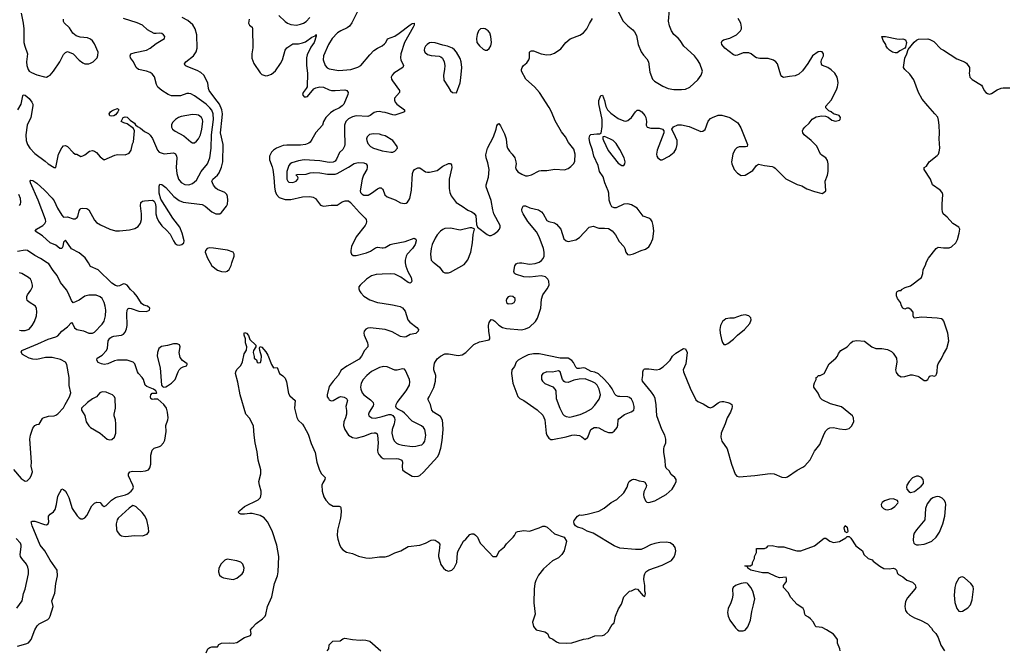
# Model space of a CAD drawing. Header units: inches. Extents: x 1649636 to 1815363, y 506543 to 641975.
# Tile 13 of 256: x 1696233 to 1706463, y 515987 to 522526. Entities that reach past the tile are written whole.
import ezdxf

# ---------------------------------------------------------------- set-up
doc = ezdxf.new("R2010")
doc.units = ezdxf.units.IN
doc.header["$MEASUREMENT"] = 0
for name, color, linetype in [('B6591', 7, 'Continuous'), ('B6592', 7, 'Continuous'), ('B7501', 7, 'Continuous'), ('B7502', 7, 'Continuous')]:
    doc.layers.add(name, color=color, linetype=linetype)

msp = doc.modelspace()

# ---------------------------------------------------------------- linework, layer by layer
at = {"layer": 'B6591', "color": 5}
for points, elevation in [([(1696170, 517853), (1696250, 517760), (1696290, 517734), (1696310, 517736), (1696337, 517763), (1696352, 517788), (1696367, 517830), (1696351, 517890), (1696355, 517930), (1696338, 518170), (1696344, 518210), (1696370, 518285), (1696390, 518311), (1696410, 518321), (1696434, 518326), (1696470, 518385), (1696478, 518390), (1696532, 518408), (1696590, 518410), (1696610, 518417), (1696630, 518431), (1696687, 518493), (1696704, 518530), (1696752, 518610), (1696763, 518650), (1696747, 518727), (1696747, 518810), (1696724, 518944), (1696710, 518970), (1696657, 518997), (1696570, 519019), (1696501, 519019), (1696410, 518998), (1696370, 518999), (1696331, 519011), (1696295, 519030), (1696263, 519050), (1696247, 519073), (1696255, 519090), (1696422, 519158), (1696530, 519209), (1696610, 519233), (1696630, 519243), (1696670, 519291), (1696730, 519336), (1696770, 519381), (1696784, 519364), (1696804, 519324), (1696828, 519308), (1696895, 519295), (1696950, 519271), (1696990, 519271), (1697010, 519279), (1697090, 519364), (1697110, 519394), (1697125, 519450), (1697127, 519510), (1697122, 519550), (1697112, 519590), (1697090, 519630), (1697070, 519648), (1697026, 519666), (1696950, 519664), (1696910, 519656), (1696850, 519612), (1696790, 519584), (1696770, 519609), (1696737, 519690), (1696720, 519720), (1696656, 519796), (1696624, 519870), (1696581, 519921), (1696535, 519990), (1696520, 520000)], 340), ([(1696210, 516018), (1696298, 516042), (1696326, 516054), (1696353, 516087), (1696390, 516190), (1696415, 516230), (1696436, 516250), (1696524, 516296), (1696538, 516310), (1696550, 516330), (1696581, 516430), (1696568, 516490), (1696598, 516570), (1696610, 516670), (1696626, 516750), (1696622, 516810), (1696551, 516911), (1696495, 517010), (1696445, 517070), (1696363, 517270), (1696354, 517310), (1696364, 517316), (1696390, 517317), (1696490, 517284), (1696510, 517281), (1696530, 517290), (1696535, 517310), (1696531, 517350), (1696534, 517370), (1696550, 517390), (1696585, 517415), (1696601, 517439), (1696616, 517490), (1696630, 517578), (1696670, 517655), (1696690, 517647), (1696710, 517628), (1696724, 517604), (1696743, 517563), (1696780, 517450), (1696830, 517373), (1696852, 517352), (1696870, 517343), (1696890, 517343), (1696910, 517353), (1696930, 517375), (1696984, 517476), (1697010, 517503), (1697034, 517514), (1697070, 517511), (1697090, 517485), (1697110, 517471), (1697130, 517481), (1697186, 517534), (1697230, 517563), (1697250, 517572), (1697334, 517590), (1697358, 517602), (1697392, 517628), (1697410, 517650), (1697414, 517670), (1697410, 517693), (1697364, 517790), (1697364, 517810), (1697379, 517830), (1697404, 517836), (1697488, 517832), (1697539, 517841), (1697570, 517851), (1697585, 517870), (1697597, 517910), (1697596, 518004), (1697610, 518056), (1697630, 518077), (1697686, 518094), (1697699, 518101), (1697728, 518130), (1697742, 518158), (1697755, 518250), (1697752, 518310), (1697773, 518370), (1697775, 518390), (1697770, 518450), (1697757, 518490), (1697730, 518530), (1697670, 518584), (1697630, 518585), (1697610, 518581), (1697595, 518590), (1697593, 518610), (1697597, 518630), (1697610, 518646), (1697654, 518646), (1697658, 518650), (1697649, 518670), (1697624, 518690), (1697555, 518715), (1697537, 518730), (1697520, 518790), (1697507, 518810), (1697466, 518850), (1697456, 518870), (1697431, 518950), (1697412, 518970), (1697350, 518991), (1697250, 518990), (1697217, 518983), (1697150, 518950), (1697110, 518944), (1697082, 518950), (1697050, 518966), (1697033, 518990), (1697039, 519010), (1697090, 519040), (1697135, 519090), (1697146, 519114), (1697154, 519190), (1697170, 519217), (1697190, 519231), (1697210, 519238), (1697290, 519250), (1697310, 519260), (1697330, 519279), (1697344, 519316), (1697350, 519350), (1697345, 519475), (1697350, 519510), (1697358, 519522), (1697370, 519530), (1697390, 519528), (1697470, 519500), (1697550, 519495), (1697582, 519510), (1697584, 519530), (1697562, 519550), (1697522, 519562), (1697498, 519578), (1697455, 519650), (1697422, 519690), (1697385, 519725), (1697350, 519770), (1697330, 519780), (1697310, 519781), (1697270, 519761), (1697250, 519760), (1697230, 519766), (1697190, 519790), (1697050, 519927), (1696970, 519964), (1696947, 520000)], 320), ([(1698213, 520000), (1698230, 519970), (1698290, 519924), (1698330, 519909), (1698370, 519907), (1698390, 519914), (1698410, 519933), (1698430, 519972), (1698439, 520000)], 320), ([(1696230, 519303), (1696250, 519298), (1696290, 519298), (1696330, 519313), (1696364, 519350), (1696386, 519390), (1696407, 519450), (1696412, 519492), (1696408, 519528), (1696396, 519550), (1696330, 519592), (1696312, 519610), (1696306, 519630), (1696306, 519650), (1696313, 519670), (1696350, 519717), (1696365, 519750), (1696367, 519770), (1696355, 519810), (1696344, 519830), (1696323, 519850), (1696255, 519890), (1696230, 519898)], 360), ([(1700000, 519882), (1699938, 519878), (1699890, 519866), (1699836, 519830), (1699769, 519770), (1699758, 519750), (1699756, 519730), (1699762, 519710), (1699776, 519690), (1699810, 519654), (1699870, 519617), (1699950, 519590), (1700000, 519583)], 320), ([(1698169, 515950), (1698189, 515990), (1698210, 516006), (1698230, 516011), (1698288, 516012), (1698303, 516037), (1698329, 516051), (1698410, 516055), (1698450, 516051), (1698490, 516057), (1698570, 516108), (1698630, 516130), (1698638, 516150), (1698632, 516190), (1698647, 516210), (1698690, 516253), (1698757, 516303), (1698782, 516330), (1698791, 516349), (1698808, 516430), (1698852, 516530), (1698881, 516670), (1698912, 516750), (1698920, 516790), (1698925, 516950), (1698906, 517070), (1698858, 517218), (1698809, 517310), (1698772, 517352), (1698730, 517377), (1698650, 517397), (1698623, 517397), (1698570, 517390), (1698532, 517392), (1698517, 517397), (1698504, 517410), (1698519, 517430), (1698570, 517470), (1698710, 517539), (1698735, 517565), (1698743, 517597), (1698742, 517630), (1698724, 517690), (1698719, 517730), (1698738, 517810), (1698738, 517850), (1698710, 517950), (1698699, 518039), (1698680, 518130), (1698668, 518210), (1698664, 518304), (1698623, 518383), (1698584, 518430), (1698523, 518630), (1698501, 518761), (1698475, 518850), (1698478, 518870), (1698488, 518892), (1698530, 518934), (1698549, 518971), (1698566, 519054), (1698590, 519094), (1698592, 519130), (1698581, 519170), (1698581, 519210), (1698566, 519250), (1698565, 519270), (1698570, 519276), (1698590, 519270), (1698610, 519245), (1698624, 519204), (1698685, 519145), (1698688, 519130), (1698662, 519090), (1698658, 519070), (1698671, 519029), (1698671, 519010), (1698693, 518993), (1698702, 518970), (1698710, 518962), (1698735, 518965), (1698742, 518990), (1698744, 519030), (1698727, 519090), (1698725, 519115), (1698730, 519132), (1698750, 519125), (1698790, 519076), (1698810, 519041), (1698850, 518945), (1698870, 518911), (1698910, 518912), (1698931, 518851), (1698966, 518826), (1698990, 518802), (1699004, 518764), (1699025, 518645), (1699041, 518621), (1699097, 518570), (1699089, 518490), (1699113, 518393), (1699127, 518367), (1699170, 518324), (1699190, 518297), (1699230, 518222), (1699263, 518123), (1699304, 518030), (1699322, 517930), (1699347, 517847), (1699369, 517808), (1699406, 517770), (1699405, 517750), (1699383, 517717), (1699374, 517690), (1699377, 517630), (1699392, 517572), (1699414, 517534), (1699450, 517496), (1699490, 517475), (1699553, 517473), (1699566, 517466), (1699570, 517458), (1699573, 517413), (1699568, 517350), (1699536, 517224), (1699532, 517170), (1699538, 517130), (1699555, 517075), (1699570, 517044), (1699590, 517020), (1699630, 516997), (1699690, 516982), (1699754, 516953), (1699830, 516937), (1699870, 516934), (1699970, 516946), (1700000, 516946)], 280), ([(1700000, 519312), (1699874, 519326), (1699850, 519322), (1699828, 519312), (1699812, 519290), (1699809, 519270), (1699813, 519250), (1699847, 519170), (1699852, 519150), (1699850, 519130), (1699816, 519090), (1699784, 519030), (1699759, 519001), (1699631, 518929), (1699573, 518887), (1699542, 518830), (1699489, 518771), (1699450, 518716), (1699427, 518630), (1699429, 518610), (1699440, 518590), (1699450, 518578), (1699470, 518568), (1699490, 518570), (1699550, 518606), (1699570, 518612), (1699604, 518604), (1699630, 518590), (1699640, 518570), (1699621, 518510), (1699628, 518468), (1699627, 518430), (1699618, 518390), (1699602, 518350), (1699598, 518310), (1699611, 518270), (1699650, 518212), (1699690, 518185), (1699730, 518180), (1699810, 518199), (1699890, 518230), (1699916, 518236), (1699935, 518235), (1699946, 518226), (1699952, 518210), (1699957, 518130), (1699950, 518050), (1699954, 518030), (1699964, 518010), (1699990, 517983), (1700000, 517976)], 320), ([(1700000, 518922), (1699970, 518913), (1699890, 518871), (1699840, 518830), (1699801, 518790), (1699782, 518750), (1699775, 518710), (1699776, 518690), (1699791, 518650), (1699810, 518630), (1699879, 518579), (1699906, 518550), (1699910, 518530), (1699905, 518515), (1699865, 518450), (1699857, 518430), (1699859, 518410), (1699892, 518392), (1699928, 518388), (1700000, 518406)], 340), ([(1696205, 516415), (1696259, 516490), (1696273, 516567), (1696290, 516610), (1696308, 516690), (1696324, 516770), (1696324, 516810), (1696319, 516839), (1696305, 516870), (1696254, 516930), (1696242, 516950), (1696238, 516970), (1696250, 517050), (1696249, 517070), (1696240, 517090), (1696197, 517137)], 340), ([(1699428, 515970), (1699446, 515990), (1699447, 516033), (1699488, 516070), (1699564, 516076), (1699590, 516096), (1699610, 516102), (1699690, 516087), (1699770, 516081), (1699794, 516086), (1699830, 516083), (1699871, 516070), (1699986, 515970)], 260)]:
    msp.add_lwpolyline(points, dxfattribs=dict(at, elevation=elevation))
for points, elevation in [([(1697830, 519160), (1697770, 519142), (1697707, 519133), (1697679, 519110), (1697664, 519070), (1697663, 519030), (1697693, 518910), (1697707, 518730), (1697717, 518717), (1697730, 518711), (1697750, 518713), (1697770, 518724), (1697809, 518750), (1697850, 518790), (1697878, 518870), (1697890, 518891), (1697910, 518911), (1697930, 518921), (1697966, 518930), (1697974, 518946), (1697974, 518950), (1697925, 518985), (1697899, 519019), (1697891, 519070), (1697900, 519130), (1697892, 519150), (1697870, 519160)], 320), ([(1697090, 518661), (1697066, 518650), (1697031, 518610), (1696990, 518589), (1696939, 518550), (1696876, 518490), (1696876, 518470), (1696910, 518416), (1696925, 518350), (1696950, 518309), (1696970, 518290), (1697070, 518230), (1697143, 518170), (1697170, 518163), (1697190, 518166), (1697219, 518190), (1697232, 518230), (1697233, 518330), (1697227, 518370), (1697214, 518410), (1697214, 518430), (1697229, 518490), (1697225, 518590), (1697219, 518610), (1697198, 518630), (1697162, 518642), (1697130, 518659)], 340), ([(1697410, 517481), (1697370, 517453), (1697257, 517350), (1697246, 517330), (1697235, 517290), (1697238, 517230), (1697246, 517210), (1697270, 517179), (1697290, 517164), (1697330, 517159), (1697430, 517168), (1697510, 517165), (1697556, 517184), (1697574, 517206), (1697573, 517247), (1697555, 517330), (1697530, 517378), (1697507, 517407), (1697445, 517465), (1697430, 517475)], 320), ([(1698390, 516922), (1698366, 516914), (1698326, 516874), (1698303, 516830), (1698298, 516790), (1698310, 516758), (1698330, 516739), (1698350, 516730), (1698410, 516717), (1698450, 516712), (1698490, 516727), (1698545, 516770), (1698558, 516790), (1698566, 516830), (1698552, 516872), (1698531, 516891), (1698490, 516905), (1698410, 516921)], 320)]:
    msp.add_lwpolyline(points, close=True, dxfattribs=dict(at, elevation=elevation))
at = {"layer": 'B6592', "color": 5}
for points, elevation in [([(1696250, 522595), (1696270, 522491), (1696276, 522430), (1696276, 522290), (1696285, 522250), (1696313, 522170), (1696303, 522090), (1696306, 522050), (1696320, 522010), (1696333, 521993), (1696356, 521976), (1696410, 521952), (1696490, 521934), (1696510, 521930), (1696530, 521938), (1696550, 521950), (1696583, 521990), (1696651, 522090), (1696690, 522166), (1696710, 522186), (1696730, 522194), (1696790, 522170), (1696850, 522105), (1696890, 522077), (1696910, 522068), (1696950, 522068), (1696970, 522075), (1696997, 522090), (1697037, 522130), (1697046, 522154), (1697049, 522190), (1697010, 522277), (1696988, 522308), (1696970, 522324), (1696937, 522337), (1696863, 522343), (1696820, 522360), (1696787, 522387), (1696750, 522440), (1696695, 522495), (1696688, 522508), (1696690, 522530)], 360), ([(1696947, 520000), (1696913, 520053), (1696850, 520104), (1696770, 520147), (1696710, 520236), (1696690, 520214), (1696680, 520170), (1696670, 520150), (1696650, 520151), (1696610, 520185), (1696550, 520208), (1696470, 520280), (1696394, 520330), (1696409, 520350), (1696475, 520390), (1696496, 520410), (1696504, 520430), (1696503, 520450), (1696426, 520650), (1696345, 520830), (1696343, 520850), (1696350, 520861), (1696370, 520857), (1696410, 520828), (1696490, 520756), (1696570, 520671), (1696590, 520646), (1696626, 520570), (1696670, 520497), (1696690, 520476), (1696730, 520478), (1696790, 520459), (1696810, 520459), (1696830, 520470), (1696837, 520483), (1696850, 520541), (1696862, 520558), (1696870, 520565), (1696890, 520568), (1696930, 520565), (1696950, 520550), (1697010, 520445), (1697030, 520420), (1697074, 520394), (1697171, 520351), (1697230, 520334), (1697270, 520333), (1697375, 520345), (1697430, 520358), (1697463, 520377), (1697489, 520411), (1697499, 520450), (1697500, 520510), (1697488, 520592), (1697492, 520628), (1697510, 520640), (1697530, 520646), (1697613, 520653), (1697630, 520641), (1697640, 520620), (1697646, 520586), (1697647, 520510), (1697658, 520470), (1697675, 520435), (1697710, 520385), (1697760, 520340), (1697798, 520298), (1697832, 520230), (1697850, 520203), (1697870, 520188), (1697890, 520184), (1697919, 520190), (1697938, 520210), (1697941, 520230), (1697922, 520310), (1697896, 520370), (1697824, 520464), (1697701, 520661), (1697684, 520724), (1697683, 520797), (1697690, 520819), (1697710, 520813), (1697750, 520783), (1697835, 520690), (1697890, 520648), (1697930, 520632), (1698130, 520607), (1698159, 520590), (1698230, 520529), (1698270, 520508), (1698312, 520510), (1698330, 520524), (1698383, 520590), (1698392, 520610), (1698396, 520650), (1698393, 520690), (1698387, 520710), (1698366, 520730), (1698290, 520763), (1698270, 520777), (1698246, 520806), (1698235, 520830), (1698231, 520850), (1698239, 520870), (1698287, 520910), (1698305, 520935), (1698330, 520994), (1698343, 521050), (1698346, 521230), (1698321, 521350), (1698338, 521510), (1698339, 521550), (1698334, 521590), (1698308, 521650), (1698259, 521710), (1698202, 521790), (1698194, 521810), (1698189, 521870), (1698146, 521950), (1698116, 521976), (1698078, 521998), (1697964, 522044), (1697953, 522050), (1697946, 522066), (1697958, 522090), (1698039, 522150), (1698068, 522192), (1698078, 522230), (1698074, 522370), (1698058, 522430), (1698032, 522472), (1697979, 522519), (1697921, 522550)], 320), ([(1698924, 522570), (1698990, 522509), (1699016, 522490), (1699050, 522477), (1699110, 522470), (1699150, 522478), (1699181, 522490), (1699210, 522509), (1699246, 522550)], 340), ([(1699742, 522610), (1699685, 522495), (1699660, 522460), (1699637, 522443), (1699570, 522412), (1699536, 522390), (1699481, 522330), (1699443, 522270), (1699389, 522150), (1699386, 522110), (1699407, 522050), (1699427, 522027), (1699450, 522015), (1699550, 522000), (1699672, 522008), (1699748, 522032), (1699777, 522050), (1699870, 522160), (1699914, 522206), (1699949, 522230), (1699992, 522250), (1700000, 522256)], 340), ([(1696214, 521590), (1696248, 521650), (1696265, 521735), (1696270, 521745), (1696290, 521743), (1696330, 521707), (1696359, 521670), (1696369, 521649), (1696370, 521630), (1696349, 521510), (1696311, 521430), (1696296, 521330), (1696301, 521270), (1696316, 521230), (1696340, 521190), (1696390, 521135), (1696498, 521058), (1696530, 521028), (1696590, 520991), (1696610, 520991), (1696638, 521130), (1696670, 521194), (1696690, 521217), (1696710, 521218), (1696730, 521208), (1696790, 521145), (1696810, 521131), (1696828, 521128), (1696870, 521106), (1696890, 521111), (1696910, 521123), (1696959, 521161), (1696990, 521168), (1697010, 521162), (1697030, 521148), (1697070, 521103), (1697110, 521071), (1697221, 521119), (1697250, 521125), (1697330, 521124), (1697370, 521140), (1697390, 521170), (1697405, 521235), (1697416, 521256), (1697425, 521370), (1697417, 521397), (1697350, 521444), (1697315, 521455), (1697288, 521470), (1697309, 521511), (1697330, 521518), (1697350, 521514), (1697382, 521482), (1697426, 521450), (1697435, 521435), (1697458, 521418), (1697490, 521399), (1697530, 521366), (1697570, 521345), (1697590, 521328), (1697613, 521293), (1697664, 521170), (1697682, 521150), (1697733, 521133), (1697830, 521143), (1697853, 521133), (1697863, 521110), (1697866, 521090), (1697860, 520990), (1697865, 520930), (1697884, 520870), (1697910, 520836), (1697950, 520814), (1697990, 520810), (1698030, 520823), (1698070, 520858), (1698119, 520950), (1698183, 521030), (1698208, 521092), (1698222, 521190), (1698226, 521330), (1698247, 521490), (1698244, 521550), (1698230, 521585), (1698210, 521610), (1698170, 521647), (1698050, 521736), (1698010, 521757), (1697990, 521761), (1697970, 521759), (1697905, 521735), (1697810, 521735), (1697775, 521750), (1697709, 521789), (1697670, 521825), (1697654, 521854), (1697633, 521933), (1697610, 521963), (1697590, 521977), (1697550, 521993), (1697468, 522008), (1697442, 522030), (1697414, 522090), (1697385, 522130), (1697380, 522150), (1697389, 522170), (1697434, 522186), (1697550, 522209), (1697590, 522229), (1697650, 522278), (1697739, 522330), (1697742, 522350), (1697729, 522370), (1697710, 522381), (1697690, 522386), (1697650, 522381), (1697630, 522384), (1697560, 522420), (1697510, 522470), (1697455, 522495), (1697310, 522540)], 340), ([(1698619, 522530), (1698612, 522490), (1698622, 522470), (1698647, 522447), (1698653, 522430), (1698655, 522235), (1698645, 522170), (1698646, 522126), (1698667, 522070), (1698730, 521975), (1698750, 521956), (1698790, 521943), (1698810, 521945), (1698850, 521961), (1698890, 521994), (1698944, 522070), (1698964, 522110), (1698992, 522208), (1699010, 522234), (1699070, 522277), (1699130, 522276), (1699170, 522284), (1699203, 522297), (1699270, 522343), (1699302, 522358), (1699311, 522371), (1699314, 522370), (1699315, 522355), (1699291, 522290), (1699258, 522242), (1699220, 522160), (1699212, 522130), (1699213, 522050), (1699223, 521970), (1699220, 521830), (1699210, 521810), (1699178, 521770), (1699173, 521750), (1699178, 521738), (1699190, 521725), (1699210, 521724), (1699224, 521730), (1699290, 521808), (1699310, 521819), (1699352, 521828), (1699390, 521826), (1699450, 521796), (1699472, 521792), (1699511, 521789), (1699610, 521797), (1699631, 521790), (1699647, 521770), (1699644, 521750), (1699600, 521650), (1699584, 521630), (1699556, 521610), (1699498, 521582), (1699463, 521557), (1699414, 521510), (1699389, 521470), (1699379, 521430), (1699310, 521354), (1699270, 521283), (1699250, 521255), (1699237, 521243), (1699203, 521230), (1699150, 521222), (1699010, 521223), (1698970, 521219), (1698900, 521190), (1698870, 521171), (1698849, 521150), (1698827, 521110), (1698827, 521070), (1698857, 520997), (1698864, 520970), (1698874, 520890), (1698879, 520790), (1698886, 520746), (1698900, 520710), (1698930, 520679), (1698990, 520658), (1699050, 520660), (1699170, 520686), (1699248, 520688), (1699282, 520682), (1699308, 520668), (1699359, 520599), (1699389, 520589), (1699470, 520601), (1699530, 520600), (1699585, 520635), (1699614, 520646), (1699650, 520643), (1699670, 520628), (1699762, 520522), (1699823, 520463), (1699833, 520450), (1699836, 520430), (1699832, 520410), (1699821, 520390), (1699730, 520270), (1699682, 520170), (1699673, 520130), (1699673, 520110), (1699681, 520090), (1699698, 520078), (1699730, 520078), (1699835, 520105), (1699877, 520123), (1699930, 520158), (1699950, 520162), (1700000, 520157)], 320), ([(1700000, 521566), (1699970, 521571), (1699942, 521570), (1699917, 521563), (1699875, 521530), (1699850, 521521), (1699730, 521529), (1699690, 521516), (1699650, 521496), (1699623, 521470), (1699609, 521430), (1699607, 521373), (1699612, 521230), (1699609, 521211), (1699590, 521177), (1699555, 521145), (1699524, 521076), (1699510, 521055), (1699490, 521046), (1699450, 521042), (1699350, 521060), (1699190, 521070), (1699130, 521060), (1699061, 521039), (1699045, 521030), (1699029, 521011), (1699010, 520950), (1699008, 520870), (1699018, 520850), (1699030, 520839), (1699070, 520836), (1699107, 520850), (1699124, 520870), (1699125, 520885), (1699119, 520899), (1699104, 520910), (1699110, 520918), (1699210, 520920), (1699250, 520934), (1699290, 520938), (1699350, 520935), (1699430, 520920), (1699510, 520922), (1699533, 520930), (1699650, 520993), (1699710, 521033), (1699750, 521044), (1699810, 521041), (1699834, 521030), (1699843, 521010), (1699843, 520990), (1699839, 520970), (1699805, 520910), (1699790, 520870), (1699771, 520750), (1699775, 520730), (1699790, 520713), (1699810, 520704), (1699855, 520705), (1699890, 520724), (1699950, 520769), (1699970, 520779), (1699990, 520780), (1700000, 520770)], 340), ([(1700000, 521328), (1699970, 521336), (1699910, 521340), (1699868, 521332), (1699843, 521310), (1699837, 521290), (1699839, 521270), (1699850, 521240), (1699877, 521210), (1699910, 521190), (1699990, 521166), (1700000, 521164)], 360), ([(1696230, 520597), (1696240, 520610), (1696246, 520630), (1696240, 520670), (1696223, 520710)], 340), ([(1696520, 520000), (1696450, 520046), (1696390, 520077), (1696315, 520130), (1696290, 520134), (1696210, 520118)], 340), ([(1698439, 520000), (1698462, 520070), (1698463, 520090), (1698450, 520110), (1698391, 520131), (1698246, 520154), (1698210, 520157), (1698181, 520150), (1698164, 520130), (1698160, 520110), (1698184, 520050), (1698213, 520000)], 320)]:
    msp.add_lwpolyline(points, dxfattribs=dict(at, elevation=elevation))
for points, elevation in [([(1697190, 521524), (1697170, 521529), (1697162, 521550), (1697175, 521570), (1697190, 521581), (1697210, 521591), (1697250, 521602), (1697262, 521590), (1697254, 521570), (1697230, 521538), (1697210, 521529)], 340), ([(1698030, 521542), (1697910, 521521), (1697883, 521510), (1697853, 521490), (1697821, 521459), (1697810, 521435), (1697810, 521410), (1697822, 521390), (1697847, 521367), (1697939, 521319), (1698010, 521256), (1698030, 521246), (1698050, 521248), (1698070, 521263), (1698091, 521289), (1698110, 521331), (1698127, 521390), (1698137, 521470), (1698134, 521490), (1698123, 521510), (1698090, 521533), (1698070, 521539)], 360)]:
    msp.add_lwpolyline(points, close=True, dxfattribs=dict(at, elevation=elevation))
at = {"layer": 'B7501', "color": 5}
for points, elevation in [([(1700000, 516946), (1700030, 516946), (1700070, 516959), (1700130, 516990), (1700193, 517010), (1700270, 517053), (1700390, 517070), (1700450, 517090), (1700510, 517120), (1700530, 517124), (1700550, 517119), (1700581, 517101), (1700597, 517077), (1700593, 517010), (1700583, 516970), (1700583, 516950), (1700610, 516866), (1700635, 516830), (1700661, 516810), (1700690, 516798), (1700724, 516810), (1700746, 516834), (1700774, 516890), (1700782, 516990), (1700790, 517010), (1700844, 517110), (1700869, 517131), (1700910, 517178), (1700930, 517185), (1700950, 517185), (1700970, 517171), (1700991, 517150), (1701016, 517090), (1701111, 516991), (1701150, 516952), (1701188, 516952), (1701219, 517010), (1701269, 517050), (1701290, 517081), (1701359, 517150), (1701375, 517170), (1701390, 517202), (1701410, 517211), (1701470, 517219), (1701530, 517214), (1701630, 517247), (1701670, 517267), (1701690, 517264), (1701714, 517254), (1701790, 517187), (1701890, 517150), (1701915, 517110), (1701890, 517010), (1701866, 516970), (1701830, 516938), (1701770, 516905), (1701676, 516824), (1701625, 516755), (1701597, 516703), (1701587, 516670), (1701580, 516610), (1701574, 516470), (1701589, 516351), (1701562, 516270), (1701570, 516222), (1701599, 516190), (1701690, 516169), (1701716, 516150), (1701735, 516110), (1701772, 516092), (1701810, 516064), (1701835, 516055), (1701910, 516050), (1701970, 516055), (1702090, 516092), (1702142, 516098), (1702210, 516127), (1702290, 516131), (1702310, 516138), (1702349, 516171), (1702390, 516245), (1702410, 516262), (1702425, 516330), (1702454, 516406), (1702486, 516454), (1702510, 516530), (1702530, 516554), (1702569, 516590), (1702590, 516595), (1702630, 516616), (1702651, 516610), (1702710, 516542), (1702730, 516534), (1702735, 516565), (1702729, 516589), (1702727, 516650), (1702717, 516710), (1702720, 516750), (1702728, 516772), (1702740, 516790), (1702769, 516811), (1702910, 516862), (1703004, 516910), (1703033, 516947), (1703045, 516975), (1703051, 517009), (1703044, 517044), (1703025, 517070), (1702990, 517091), (1702950, 517098), (1702883, 517097), (1702833, 517087), (1702787, 517073), (1702730, 517040), (1702690, 517023), (1702630, 517023), (1702470, 517037), (1702410, 517063), (1702190, 517193), (1702130, 517213), (1702082, 517242), (1702030, 517256), (1702009, 517270), (1701994, 517290), (1701989, 517310), (1701994, 517326), (1702029, 517370), (1702050, 517385), (1702070, 517381), (1702130, 517391), (1702250, 517422), (1702307, 517453), (1702379, 517510), (1702439, 517541), (1702510, 517611), (1702545, 517670), (1702555, 517710), (1702567, 517730), (1702590, 517748), (1702610, 517753), (1702630, 517750), (1702670, 517736), (1702714, 517730), (1702730, 517722), (1702745, 517690), (1702741, 517670), (1702717, 517623), (1702714, 517590), (1702718, 517570), (1702734, 517530), (1702750, 517516), (1702770, 517510), (1702833, 517530), (1702950, 517595), (1703011, 517650), (1703038, 517690), (1703055, 517730), (1703053, 517750), (1703039, 517770), (1703002, 517802), (1702981, 517841), (1702950, 517869), (1702942, 517890), (1702941, 517950), (1702927, 518030), (1702925, 518070), (1702929, 518090), (1702945, 518130), (1702945, 518170), (1702935, 518210), (1702905, 518270), (1702852, 518410), (1702845, 518525), (1702835, 518590), (1702822, 518622), (1702798, 518658), (1702704, 518770), (1702699, 518790), (1702709, 518830), (1702709, 518870), (1702714, 518890), (1702723, 518897), (1702730, 518901), (1702770, 518899), (1702850, 518888), (1702882, 518898), (1702920, 518920), (1702962, 518958), (1702992, 518990), (1703016, 519030), (1703050, 519064), (1703130, 519111), (1703150, 519106), (1703168, 519068), (1703155, 518950), (1703127, 518890), (1703129, 518870), (1703198, 518698), (1703258, 518578), (1703280, 518560), (1703336, 518536), (1703390, 518500), (1703410, 518496), (1703436, 518504), (1703490, 518546), (1703510, 518557), (1703530, 518560), (1703550, 518561), (1703590, 518551), (1703610, 518544), (1703631, 518530), (1703635, 518510), (1703632, 518488), (1703619, 518450), (1703584, 518390), (1703563, 518330), (1703527, 518250), (1703521, 518230), (1703518, 518190), (1703530, 518150), (1703583, 518070), (1703628, 517910), (1703666, 517806), (1703684, 517784), (1703710, 517777), (1703870, 517792), (1704030, 517814), (1704071, 517810), (1704150, 517776), (1704190, 517772), (1704210, 517779), (1704310, 517848), (1704370, 517877), (1704390, 517893), (1704445, 517955), (1704490, 518044), (1704545, 518115), (1704590, 518223), (1704610, 518255), (1704630, 518276), (1704650, 518288), (1704690, 518292), (1704750, 518278), (1704810, 518270), (1704850, 518280), (1704877, 518303), (1704901, 518350), (1704896, 518390), (1704885, 518410), (1704770, 518506), (1704657, 518537), (1704570, 518578), (1704550, 518597), (1704528, 518648), (1704484, 518710), (1704484, 518730), (1704490, 518754), (1704508, 518790), (1704509, 518810), (1704522, 518818), (1704530, 518831), (1704550, 518832), (1704590, 518852), (1704642, 518950), (1704714, 519010), (1704729, 519031), (1704741, 519059), (1704765, 519090), (1704832, 519128), (1704869, 519171), (1704890, 519186), (1704930, 519193), (1705010, 519187), (1705086, 519130), (1705130, 519111), (1705190, 519111), (1705250, 519101), (1705290, 519079), (1705310, 519063), (1705342, 519010), (1705345, 518970), (1705333, 518890), (1705340, 518860), (1705356, 518836), (1705390, 518816), (1705430, 518819), (1705490, 518839), (1705510, 518836), (1705563, 518823), (1705578, 518818), (1705630, 518778), (1705650, 518778), (1705668, 518790), (1705678, 518810), (1705690, 518822), (1705710, 518831), (1705735, 518825), (1705750, 518832), (1705757, 518843), (1705765, 518870), (1705769, 518930), (1705775, 518950), (1705810, 519006), (1705830, 519051), (1705865, 519110), (1705886, 519190), (1705877, 519270), (1705836, 519396), (1705825, 519410), (1705810, 519419), (1705767, 519427), (1705604, 519436), (1705526, 519426), (1705517, 519450), (1705516, 519490), (1705494, 519514), (1705470, 519529), (1705450, 519529), (1705430, 519519), (1705410, 519529), (1705395, 519555), (1705386, 519590), (1705353, 519630), (1705342, 519658), (1705342, 519690), (1705350, 519702), (1705370, 519712), (1705390, 519714), (1705396, 519724), (1705434, 519746), (1705490, 519761), (1705604, 519850), (1705617, 519890), (1705619, 519930), (1705643, 519977), (1705651, 520000)], 280), ([(1700000, 517976), (1700010, 517968), (1700025, 517965), (1700150, 517968), (1700170, 517966), (1700196, 517956), (1700204, 517950), (1700210, 517930), (1700206, 517886), (1700210, 517850), (1700232, 517832), (1700310, 517785), (1700330, 517780), (1700374, 517786), (1700390, 517792), (1700430, 517828), (1700574, 517986), (1700589, 518011), (1700610, 518075), (1700623, 518157), (1700632, 518268), (1700631, 518330), (1700625, 518365), (1700604, 518404), (1700534, 518450), (1700515, 518470), (1700500, 518530), (1700478, 518578), (1700478, 518590), (1700486, 518610), (1700535, 518705), (1700554, 518770), (1700558, 518830), (1700537, 518890), (1700535, 518910), (1700543, 518957), (1700570, 519002), (1700607, 519033), (1700650, 519055), (1700690, 519055), (1700790, 519037), (1700830, 519045), (1700870, 519071), (1700950, 519151), (1701010, 519179), (1701110, 519201), (1701119, 519210), (1701119, 519230), (1701106, 519286), (1701103, 519350), (1701110, 519381), (1701130, 519411), (1701150, 519410), (1701170, 519396), (1701210, 519354), (1701250, 519330), (1701290, 519320), (1701446, 519306), (1701490, 519314), (1701530, 519333), (1701592, 519390), (1701614, 519426), (1701648, 519530), (1701656, 519624), (1701667, 519670), (1701713, 519730), (1701734, 519770), (1701731, 519810), (1701722, 519830), (1701695, 519855), (1701650, 519867), (1701533, 519853), (1701470, 519854), (1701384, 519884), (1701373, 519890), (1701366, 519910), (1701377, 519970), (1701391, 519989), (1701404, 519996), (1701427, 520000)], 320), ([(1700239, 520000), (1700245, 519965), (1700267, 519910), (1700299, 519850), (1700307, 519810), (1700302, 519798), (1700290, 519789), (1700270, 519795), (1700193, 519853), (1700130, 519884), (1700090, 519888), (1700000, 519882)], 320), ([(1700538, 520000), (1700594, 519954), (1700630, 519907), (1700650, 519897), (1700670, 519896), (1700690, 519897), (1700710, 519905), (1700850, 519983), (1700864, 520000)], 340), ([(1701449, 520000), (1701530, 519986), (1701590, 519993), (1701610, 520000)], 320), ([(1700000, 519583), (1700106, 519566), (1700155, 519555), (1700186, 519546), (1700212, 519532), (1700237, 519497), (1700267, 519407), (1700285, 519385), (1700359, 519330), (1700375, 519310), (1700374, 519290), (1700350, 519267), (1700290, 519256), (1700250, 519232), (1700227, 519227), (1700190, 519235), (1700103, 519283), (1700030, 519309), (1700000, 519312)], 320), ([(1700000, 518406), (1700070, 518424), (1700090, 518424), (1700110, 518415), (1700129, 518390), (1700130, 518370), (1700124, 518330), (1700104, 518270), (1700100, 518230), (1700114, 518173), (1700128, 518148), (1700149, 518129), (1700170, 518117), (1700210, 518107), (1700310, 518094), (1700350, 518096), (1700390, 518106), (1700410, 518112), (1700430, 518126), (1700444, 518150), (1700453, 518210), (1700441, 518270), (1700428, 518290), (1700408, 518308), (1700310, 518355), (1700230, 518440), (1700210, 518456), (1700161, 518481), (1700149, 518490), (1700140, 518510), (1700143, 518530), (1700155, 518550), (1700250, 518670), (1700284, 518730), (1700286, 518766), (1700282, 518790), (1700242, 518882), (1700230, 518897), (1700210, 518901), (1700154, 518886), (1700130, 518886), (1700050, 518920), (1700010, 518925), (1700000, 518922)], 340), ([(1704757, 515970), (1704756, 515990), (1704729, 516050), (1704729, 516090), (1704714, 516114), (1704690, 516144), (1704615, 516190), (1704570, 516213), (1704510, 516219), (1704499, 516230), (1704479, 516270), (1704450, 516302), (1704430, 516322), (1704398, 516338), (1704389, 516350), (1704383, 516390), (1704373, 516410), (1704350, 516429), (1704310, 516453), (1704246, 516526), (1704217, 516577), (1704169, 516630), (1704169, 516650), (1704201, 516690), (1704201, 516721), (1704195, 516735), (1704128, 516730), (1704090, 516742), (1704010, 516780), (1703950, 516782), (1703829, 516810), (1703798, 516830), (1703798, 516838), (1703788, 516848), (1703768, 516852), (1703827, 516853), (1703846, 516870), (1703848, 516890), (1703868, 516930), (1703868, 516952), (1703887, 516993), (1703890, 517032), (1703970, 517032), (1703995, 517045), (1704010, 517062), (1704050, 517066), (1704110, 517051), (1704174, 517050), (1704270, 517019), (1704309, 517011), (1704350, 517011), (1704490, 517061), (1704590, 517141), (1704610, 517141), (1704649, 517109), (1704690, 517096), (1704752, 517108), (1704816, 517144), (1704830, 517158), (1704850, 517158), (1704870, 517142), (1704920, 517060), (1704990, 517011), (1705005, 516970), (1705050, 516931), (1705090, 516916), (1705102, 516902), (1705171, 516850), (1705210, 516827), (1705270, 516823), (1705310, 516831), (1705330, 516822), (1705342, 516810), (1705355, 516775), (1705364, 516764), (1705410, 516741), (1705450, 516705), (1705510, 516685), (1705537, 516657), (1705543, 516630), (1705534, 516610), (1705459, 516521), (1705437, 516483), (1705428, 516430), (1705437, 516390), (1705449, 516369), (1705483, 516343), (1705530, 516314), (1705591, 516290), (1705664, 516250), (1705706, 516206), (1705721, 516181), (1705750, 516150), (1705775, 516110), (1705805, 516030), (1705842, 515970)], 260)]:
    msp.add_lwpolyline(points, dxfattribs=dict(at, elevation=elevation))
for points, elevation in [([(1701330, 519656), (1701310, 519648), (1701294, 519630), (1701288, 519610), (1701290, 519590), (1701310, 519576), (1701350, 519579), (1701369, 519590), (1701378, 519602), (1701382, 519610), (1701380, 519630), (1701358, 519650)], 340), ([(1703770, 519459), (1703730, 519455), (1703654, 519426), (1703610, 519425), (1703570, 519418), (1703534, 519390), (1703513, 519350), (1703507, 519310), (1703510, 519271), (1703526, 519206), (1703535, 519175), (1703550, 519151), (1703570, 519153), (1703590, 519164), (1703650, 519207), (1703690, 519250), (1703764, 519310), (1703820, 519370), (1703834, 519410), (1703829, 519430), (1703810, 519449)], 320), ([(1701570, 519057), (1701516, 519044), (1701461, 519019), (1701412, 518990), (1701392, 518970), (1701375, 518925), (1701348, 518890), (1701342, 518850), (1701358, 518750), (1701410, 518611), (1701430, 518592), (1701470, 518572), (1701610, 518475), (1701670, 518418), (1701689, 518370), (1701704, 518230), (1701710, 518210), (1701730, 518180), (1701750, 518166), (1701770, 518165), (1701910, 518194), (1701970, 518212), (1701995, 518215), (1702050, 518207), (1702075, 518195), (1702090, 518179), (1702110, 518167), (1702135, 518190), (1702167, 518270), (1702202, 518290), (1702230, 518292), (1702250, 518288), (1702312, 518252), (1702350, 518238), (1702390, 518240), (1702410, 518253), (1702441, 518290), (1702447, 518313), (1702450, 518370), (1702458, 518382), (1702516, 518424), (1702588, 518452), (1702613, 518470), (1702619, 518490), (1702618, 518510), (1702607, 518550), (1702590, 518586), (1702570, 518602), (1702550, 518610), (1702470, 518611), (1702450, 518614), (1702430, 518623), (1702417, 518637), (1702390, 518691), (1702366, 518726), (1702308, 518790), (1702247, 518847), (1702210, 518866), (1702170, 518873), (1702110, 518907), (1702090, 518910), (1702050, 518902), (1702024, 518904), (1702010, 518916), (1701986, 518966), (1701970, 518987), (1701930, 519011), (1701850, 519011), (1701630, 519055)], 320), ([(1701830, 518879), (1701770, 518864), (1701710, 518868), (1701669, 518851), (1701656, 518830), (1701653, 518810), (1701655, 518790), (1701665, 518770), (1701690, 518746), (1701773, 518713), (1701794, 518690), (1701803, 518670), (1701806, 518590), (1701846, 518490), (1701876, 518430), (1701890, 518414), (1701910, 518403), (1701950, 518399), (1701990, 518407), (1702055, 518425), (1702112, 518448), (1702174, 518486), (1702210, 518521), (1702254, 518586), (1702266, 518630), (1702253, 518690), (1702232, 518730), (1702211, 518751), (1702186, 518766), (1702110, 518797), (1702046, 518794), (1701990, 518782), (1701930, 518759), (1701902, 518762), (1701889, 518769), (1701874, 518790), (1701850, 518870)], 340), ([(1705550, 517785), (1705510, 517768), (1705474, 517730), (1705452, 517690), (1705447, 517670), (1705450, 517650), (1705470, 517626), (1705490, 517615), (1705530, 517625), (1705600, 517680), (1705622, 517710), (1705625, 517730), (1705619, 517750), (1705603, 517770), (1705570, 517785)], 280), ([(1705309, 517549), (1705270, 517547), (1705219, 517530), (1705194, 517510), (1705185, 517490), (1705188, 517470), (1705208, 517448), (1705230, 517439), (1705250, 517437), (1705290, 517445), (1705325, 517470), (1705356, 517504), (1705359, 517510), (1705353, 517533)], 280), ([(1705770, 517574), (1705750, 517572), (1705720, 517560), (1705698, 517542), (1705662, 517498), (1705643, 517450), (1705636, 517330), (1705550, 517226), (1705528, 517192), (1705520, 517170), (1705516, 517116), (1705523, 517090), (1705530, 517082), (1705550, 517072), (1705570, 517072), (1705630, 517078), (1705650, 517084), (1705710, 517109), (1705754, 517150), (1705790, 517205), (1705824, 517290), (1705845, 517370), (1705856, 517490), (1705851, 517511), (1705837, 517537), (1705816, 517556), (1705790, 517570)], 280), ([(1704830, 517198), (1704810, 517208), (1704802, 517230), (1704798, 517250), (1704808, 517272), (1704830, 517254), (1704838, 517210)], 260), ([(1706030, 516738), (1706010, 516737), (1705990, 516725), (1705960, 516670), (1705948, 516630), (1705942, 516550), (1705950, 516472), (1705970, 516410), (1705990, 516384), (1706010, 516379), (1706030, 516384), (1706083, 516417), (1706112, 516450), (1706130, 516502), (1706142, 516610), (1706138, 516638), (1706115, 516670), (1706050, 516729)], 280), ([(1703770, 516677), (1703730, 516671), (1703699, 516661), (1703671, 516649), (1703647, 516630), (1703639, 516610), (1703642, 516550), (1703636, 516510), (1703623, 516470), (1703593, 516410), (1703588, 516370), (1703594, 516330), (1703610, 516290), (1703670, 516208), (1703690, 516188), (1703710, 516179), (1703750, 516177), (1703770, 516187), (1703800, 516220), (1703827, 516290), (1703839, 516381), (1703858, 516450), (1703870, 516510), (1703849, 516590), (1703829, 516630), (1703803, 516663), (1703790, 516672)], 280)]:
    msp.add_lwpolyline(points, close=True, dxfattribs=dict(at, elevation=elevation))
at = {"layer": 'B7502', "color": 5}
for points, elevation in [([(1702450, 522610), (1702504, 522510), (1702550, 522463), (1702602, 522422), (1702620, 522400), (1702641, 522361), (1702660, 522270), (1702690, 522193), (1702716, 522156), (1702750, 522121), (1702768, 522090), (1702780, 521980), (1702809, 521910), (1702830, 521888), (1702915, 521835), (1702970, 521812), (1703030, 521801), (1703110, 521800), (1703150, 521806), (1703195, 521825), (1703278, 521902), (1703315, 521950), (1703327, 521990), (1703301, 522070), (1703275, 522110), (1703243, 522150), (1703132, 522250), (1703094, 522310), (1703074, 522334), (1703031, 522371), (1703005, 522410), (1702984, 522464), (1702974, 522510), (1702985, 522630)], 340), ([(1700000, 520770), (1700005, 520765), (1700027, 520707), (1700050, 520685), (1700134, 520654), (1700190, 520623), (1700230, 520617), (1700250, 520622), (1700261, 520630), (1700278, 520650), (1700287, 520670), (1700305, 520755), (1700315, 520930), (1700322, 520950), (1700336, 520970), (1700370, 520986), (1700390, 520986), (1700450, 520947), (1700470, 520941), (1700490, 520941), (1700570, 520961), (1700630, 521005), (1700690, 521033), (1700710, 521034), (1700720, 521020), (1700722, 520990), (1700697, 520870), (1700694, 520774), (1700701, 520730), (1700717, 520697), (1700768, 520628), (1700830, 520590), (1700890, 520547), (1700932, 520530), (1700954, 520514), (1700971, 520490), (1700980, 520400), (1700991, 520370), (1701090, 520295), (1701110, 520286), (1701130, 520285), (1701161, 520299), (1701201, 520330), (1701218, 520350), (1701226, 520370), (1701224, 520390), (1701160, 520510), (1701148, 520550), (1701130, 520649), (1701080, 520790), (1701081, 520810), (1701105, 520890), (1701110, 520970), (1701098, 521038), (1701081, 521090), (1701078, 521122), (1701082, 521150), (1701095, 521190), (1701156, 521310), (1701183, 521390), (1701190, 521425), (1701200, 521440), (1701210, 521447), (1701230, 521422), (1701270, 521340), (1701287, 521290), (1701295, 521215), (1701303, 521190), (1701322, 521162), (1701351, 521130), (1701376, 521090), (1701389, 521050), (1701391, 521029), (1701384, 520990), (1701392, 520970), (1701410, 520947), (1701450, 520920), (1701490, 520905), (1701510, 520904), (1701550, 520913), (1701630, 520957), (1701650, 520961), (1701710, 520961), (1701794, 520974), (1701892, 520968), (1701930, 520980), (1701958, 521002), (1701990, 521034), (1702002, 521058), (1702004, 521130), (1701990, 521181), (1701935, 521250), (1701905, 521310), (1701862, 521362), (1701795, 521475), (1701759, 521570), (1701735, 521615), (1701633, 521770), (1701582, 521830), (1701493, 521910), (1701448, 521990), (1701446, 522010), (1701454, 522030), (1701469, 522051), (1701501, 522079), (1701523, 522110), (1701530, 522130), (1701529, 522190), (1701541, 522199), (1701550, 522204), (1701570, 522203), (1701650, 522172), (1701710, 522162), (1701750, 522166), (1701790, 522179), (1701857, 522223), (1701907, 522290), (1701952, 522328), (1702053, 522367), (1702091, 522389), (1702126, 522430), (1702152, 522488), (1702183, 522537)], 340), ([(1700000, 522256), (1700024, 522276), (1700036, 522290), (1700053, 522327), (1700130, 522356), (1700175, 522385), (1700290, 522474), (1700310, 522487), (1700331, 522490), (1700330, 522470), (1700322, 522450), (1700231, 522289), (1700192, 522170), (1700189, 522129), (1700193, 522110), (1700220, 522050), (1700214, 522030), (1700120, 521970), (1700102, 521950), (1700094, 521930), (1700095, 521910), (1700107, 521890), (1700179, 521790), (1700180, 521770), (1700129, 521710), (1700127, 521690), (1700134, 521670), (1700150, 521649), (1700231, 521590), (1700231, 521570), (1700203, 521557), (1700130, 521536), (1700110, 521537), (1700030, 521562), (1700000, 521566)], 340), ([(1701610, 520000), (1701630, 520007), (1701655, 520025), (1701673, 520047), (1701682, 520070), (1701682, 520110), (1701675, 520150), (1701632, 520272), (1701604, 520324), (1701513, 520430), (1701464, 520510), (1701455, 520530), (1701452, 520550), (1701453, 520570), (1701464, 520590), (1701470, 520594), (1701490, 520593), (1701532, 520572), (1701623, 520550), (1701653, 520530), (1701671, 520510), (1701710, 520441), (1701730, 520431), (1701790, 520417), (1701810, 520404), (1701854, 520350), (1701887, 520250), (1701910, 520229), (1701930, 520224), (1702010, 520239), (1702050, 520263), (1702150, 520370), (1702190, 520380), (1702250, 520360), (1702310, 520362), (1702350, 520356), (1702390, 520334), (1702422, 520290), (1702462, 520222), (1702511, 520170), (1702522, 520150), (1702531, 520110), (1702548, 520088), (1702570, 520085), (1702610, 520094), (1702690, 520129), (1702736, 520144), (1702770, 520166), (1702787, 520193), (1702810, 520250), (1702823, 520330), (1702816, 520390), (1702803, 520430), (1702790, 520450), (1702770, 520463), (1702710, 520486), (1702648, 520568), (1702590, 520603), (1702550, 520612), (1702510, 520610), (1702430, 520571), (1702410, 520571), (1702384, 520584), (1702370, 520610), (1702357, 520650), (1702355, 520725), (1702348, 520750), (1702314, 520830), (1702295, 520895), (1702258, 520950), (1702245, 521010), (1702200, 521110), (1702185, 521170), (1702157, 521250), (1702150, 521294), (1702156, 521324), (1702166, 521334), (1702230, 521342), (1702260, 521340), (1702274, 521346), (1702284, 521416), (1702285, 521490), (1702249, 521651), (1702252, 521688), (1702270, 521737), (1702290, 521741), (1702310, 521687), (1702323, 521623), (1702340, 521590), (1702375, 521555), (1702450, 521500), (1702510, 521475), (1702530, 521472), (1702550, 521478), (1702590, 521510), (1702630, 521568), (1702650, 521587), (1702670, 521588), (1702696, 521570), (1702727, 521530), (1702737, 521510), (1702747, 521470), (1702743, 521430), (1702751, 521411), (1702790, 521399), (1702878, 521398), (1702911, 521390), (1702926, 521370), (1702924, 521350), (1702856, 521170), (1702849, 521130), (1702852, 521110), (1702863, 521090), (1702890, 521070), (1702910, 521070), (1702981, 521110), (1703032, 521150), (1703055, 521185), (1703065, 521230), (1703063, 521270), (1703030, 521346), (1703015, 521370), (1703009, 521390), (1703026, 521414), (1703070, 521435), (1703110, 521434), (1703190, 521418), (1703310, 521365), (1703330, 521367), (1703354, 521386), (1703387, 521473), (1703410, 521499), (1703430, 521511), (1703490, 521534), (1703527, 521533), (1703610, 521509), (1703694, 521454), (1703724, 521404), (1703795, 521230), (1703791, 521210), (1703775, 521205), (1703710, 521206), (1703685, 521195), (1703664, 521176), (1703642, 521130), (1703630, 521050), (1703633, 521030), (1703657, 520970), (1703690, 520931), (1703730, 520908), (1703770, 520911), (1703850, 520961), (1703890, 521011), (1703910, 521025), (1703971, 521011), (1704050, 521000), (1704070, 520993), (1704083, 520983), (1704193, 520873), (1704310, 520816), (1704359, 520799), (1704410, 520771), (1704490, 520742), (1704570, 520721), (1704588, 520730), (1704608, 520750), (1704602, 520850), (1704625, 520910), (1704632, 520948), (1704633, 521030), (1704625, 521065), (1704610, 521090), (1704570, 521114), (1704553, 521130), (1704514, 521214), (1704458, 521270), (1704385, 521330), (1704370, 521350), (1704367, 521370), (1704374, 521390), (1704390, 521410), (1704435, 521450), (1704467, 521493), (1704510, 521516), (1704566, 521526), (1704604, 521524), (1704633, 521513), (1704670, 521482), (1704710, 521471), (1704750, 521483), (1704757, 521490), (1704761, 521510), (1704749, 521530), (1704689, 521549), (1704664, 521570), (1704641, 521581), (1704610, 521609), (1704608, 521628), (1704665, 521690), (1704721, 521799), (1704731, 521830), (1704736, 521870), (1704735, 521895), (1704725, 521930), (1704701, 521970), (1704665, 522005), (1704630, 522031), (1704575, 522050), (1704564, 522064), (1704562, 522090), (1704565, 522110), (1704583, 522150), (1704583, 522170), (1704570, 522193), (1704550, 522197), (1704530, 522192), (1704472, 522150), (1704421, 522070), (1704365, 521995), (1704330, 521959), (1704290, 521943), (1704230, 521937), (1704170, 521924), (1704150, 521935), (1704142, 521950), (1704106, 522066), (1704088, 522088), (1704065, 522105), (1704010, 522122), (1703924, 522124), (1703890, 522130), (1703870, 522140), (1703832, 522172), (1703810, 522181), (1703750, 522181), (1703690, 522156), (1703670, 522154), (1703650, 522162), (1703558, 522230), (1703528, 522270), (1703524, 522290), (1703533, 522307), (1703544, 522316), (1703610, 522333), (1703682, 522370), (1703722, 522410), (1703731, 522430), (1703733, 522450), (1703724, 522490), (1703698, 522538)], 320), ([(1705651, 520000), (1705655, 520010), (1705677, 520050), (1705754, 520150), (1705777, 520163), (1705830, 520155), (1705890, 520157), (1705913, 520167), (1705961, 520210), (1705978, 520242), (1705995, 520310), (1706000, 520350), (1705990, 520372), (1705930, 520410), (1705870, 520474), (1705829, 520510), (1705821, 520530), (1705819, 520559), (1705816, 520610), (1705824, 520710), (1705817, 520730), (1705797, 520757), (1705717, 520810), (1705695, 520870), (1705629, 520970), (1705630, 520992), (1705655, 521005), (1705684, 521050), (1705765, 521115), (1705778, 521130), (1705787, 521153), (1705794, 521190), (1705787, 521287), (1705791, 521349), (1705788, 521430), (1705781, 521481), (1705772, 521512), (1705743, 521550), (1705668, 521630), (1705610, 521702), (1705570, 521769), (1705522, 521902), (1705480, 521960), (1705429, 522010), (1705415, 522030), (1705430, 522126), (1705451, 522170), (1705465, 522215), (1705527, 522293), (1705550, 522315), (1705570, 522325), (1705670, 522327), (1705690, 522321), (1705730, 522298), (1705805, 522225), (1705830, 522209), (1705970, 522121), (1706050, 522088), (1706070, 522075), (1706100, 522030), (1706102, 521990), (1706097, 521970), (1706105, 521930), (1706130, 521906), (1706225, 521845), (1706238, 521830), (1706254, 521790), (1706270, 521770), (1706290, 521759), (1706310, 521754), (1706330, 521759), (1706390, 521799), (1706430, 521815), (1706450, 521820), (1706520, 521820)], 280), ([(1700000, 521164), (1700090, 521150), (1700110, 521151), (1700130, 521161), (1700158, 521190), (1700154, 521210), (1700109, 521270), (1700030, 521319), (1700000, 521328)], 360), ([(1700864, 520000), (1700890, 520031), (1700921, 520110), (1700938, 520210), (1700945, 520295), (1700958, 520350), (1700955, 520355), (1700930, 520364), (1700910, 520363), (1700810, 520341), (1700710, 520361), (1700650, 520356), (1700630, 520348), (1700605, 520330), (1700569, 520291), (1700550, 520258), (1700518, 520190), (1700507, 520150), (1700502, 520090), (1700510, 520030), (1700530, 520007), (1700538, 520000)], 340), ([(1700000, 520157), (1700010, 520155), (1700030, 520160), (1700083, 520190), (1700110, 520199), (1700237, 520223), (1700330, 520256), (1700350, 520245), (1700353, 520230), (1700343, 520190), (1700316, 520150), (1700258, 520090), (1700248, 520070), (1700238, 520030), (1700237, 520010), (1700239, 520000)], 320), ([(1701427, 520000), (1701438, 520002), (1701449, 520000)], 320)]:
    msp.add_lwpolyline(points, dxfattribs=dict(at, elevation=elevation))
for points, elevation in [([(1701050, 522435), (1701021, 522430), (1701000, 522410), (1700987, 522373), (1700978, 522330), (1700983, 522290), (1701010, 522253), (1701050, 522221), (1701070, 522211), (1701089, 522211), (1701110, 522226), (1701127, 522253), (1701134, 522290), (1701129, 522351), (1701117, 522390), (1701101, 522410), (1701070, 522430)], 360), ([(1705370, 522324), (1705410, 522327), (1705436, 522316), (1705446, 522290), (1705438, 522242), (1705428, 522230), (1705378, 522202), (1705350, 522181), (1705330, 522181), (1705302, 522190), (1705269, 522210), (1705249, 522230), (1705235, 522250), (1705233, 522270), (1705203, 522310), (1705190, 522350), (1705230, 522353), (1705346, 522326)], 280), ([(1700510, 522290), (1700490, 522285), (1700467, 522270), (1700448, 522250), (1700438, 522230), (1700435, 522210), (1700442, 522190), (1700470, 522164), (1700510, 522153), (1700590, 522148), (1700610, 522139), (1700625, 522125), (1700642, 522090), (1700649, 522050), (1700647, 522010), (1700635, 521950), (1700639, 521899), (1700686, 521830), (1700710, 521787), (1700730, 521771), (1700770, 521765), (1700810, 521870), (1700817, 521923), (1700827, 522030), (1700821, 522090), (1700810, 522123), (1700770, 522189), (1700750, 522214), (1700730, 522229), (1700678, 522250), (1700630, 522261), (1700550, 522287)], 360), ([(1702310, 521313), (1702292, 521308), (1702291, 521290), (1702298, 521270), (1702348, 521168), (1702450, 521036), (1702490, 521011), (1702510, 521011), (1702521, 521030), (1702525, 521050), (1702515, 521090), (1702470, 521178), (1702430, 521241), (1702399, 521270), (1702370, 521286)], 320)]:
    msp.add_lwpolyline(points, close=True, dxfattribs=dict(at, elevation=elevation))

doc.saveas('drawing.dxf')
